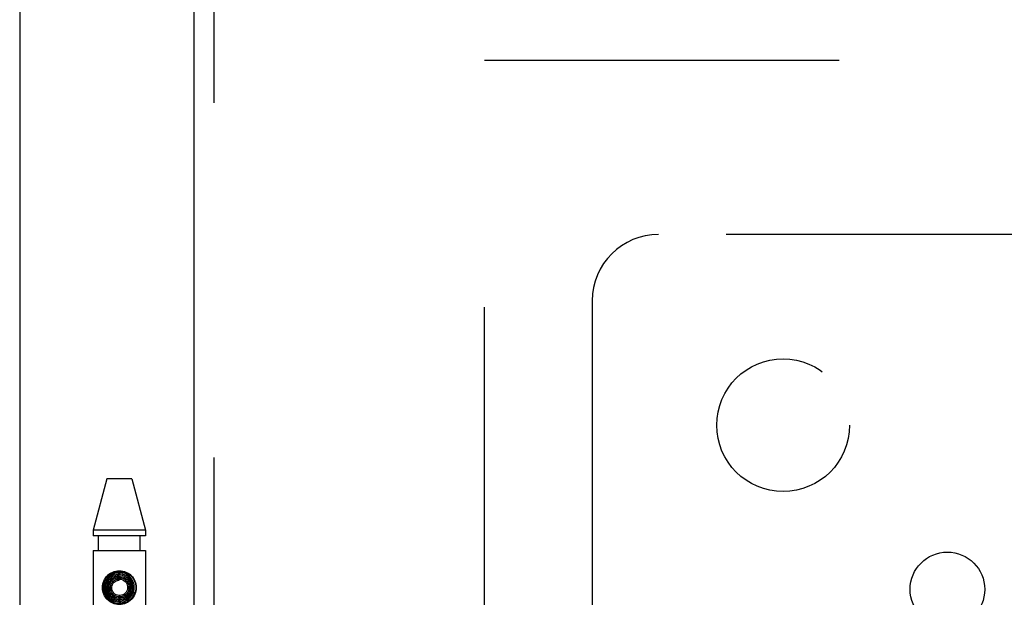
# Model space of a CAD drawing. Header units: inches. Extents: x 0 to 243, y 0 to 157.
# Tile 160 of 256: x 44.44 to 48.15, y 109.55 to 111.72. Entities that reach past the tile are written whole.
import ezdxf

# ---------------------------------------------------------------- set-up
doc = ezdxf.new("R2010")
doc.units = ezdxf.units.IN
doc.header["$LTSCALE"] = 13.357143
doc.header["$MEASUREMENT"] = 0
doc.linetypes.add('HIDDEN', pattern=[0.2, 0.1, -0.1])
doc.layers.get('0').update_dxf_attribs({"linetype": 'CONTINUOUS'})
for name, color, linetype in [('DEFAULT_2', 8, 'HIDDEN'), ('LEFTHAND_DOOR_ASSEMBLY', 7, 'CONTINUOUS'), ('SUBPANEL', 7, 'CONTINUOUS')]:
    doc.layers.add(name, color=color, linetype=linetype)

msp = doc.modelspace()

# ---------------------------------------------------------------- linework, layer by layer
at = {"color": 3, "linetype": 'Continuous'}
msp.add_line((44.4385, 117.7051), (44.4385, 41.1754), dxfattribs=at)
at = {"layer": 'DEFAULT_2', "color": 8, "linetype": 'HIDDEN'}
for p, q in [((46.1885, 42.5194), (46.1885, 111.6234)), ((46.1885, 111.5714), (72.7925, 111.5714))]:
    msp.add_line(p, q, dxfattribs=at)
at = {"layer": 'LEFTHAND_DOOR_ASSEMBLY', "color": 3, "linetype": 'Continuous'}
msp.add_line((45.0942, 112.7464), (45.0942, 41.3964), dxfattribs=at)
at = {"layer": 'LEFTHAND_DOOR_ASSEMBLY', "color": 8, "linetype": 'HIDDEN'}
for p, q in [((45.1692, 112.7464), (45.1692, 41.3964)), ((44.7672, 109.9944), (44.7157, 109.8004)), ((44.8602, 109.9944), (44.7672, 109.9944)), ((44.8602, 109.9944), (44.9117, 109.8004)), ((44.7157, 109.8004), (44.7157, 109.7794)), ((44.9117, 109.8004), (44.7157, 109.8004)), ((44.9117, 109.8004), (44.9117, 109.7794)), ((44.9117, 109.7794), (44.7157, 109.7794)), ((44.7352, 109.7244), (44.7352, 109.7794)), ((44.8922, 109.7244), (44.8922, 109.7794)), ((44.7157, 109.7244), (44.7157, 106.5421)), ((44.7157, 109.7244), (44.9117, 109.7244)), ((44.9117, 109.7244), (44.9117, 106.5421)), ((44.8137, 109.6119), (44.8137, 109.6269)), ((44.8575, 109.5702), (44.8717, 109.5656)), ((44.8422, 109.5477), (44.8427, 109.5482)), ((44.8427, 109.5482), (44.8431, 109.5485)), ((44.8431, 109.5485), (44.8435, 109.5489)), ((44.8435, 109.5489), (44.8439, 109.5493))]:
    msp.add_line(p, q, dxfattribs=at)
for points in [[(44.7601, 109.6184), (44.7647, 109.6247), (44.7701, 109.6302), (44.7763, 109.635), (44.7831, 109.639), (44.7904, 109.642), (44.798, 109.6442), (44.8058, 109.6455), (44.8137, 109.6459), (44.8216, 109.6455), (44.8294, 109.6442), (44.837, 109.642), (44.8443, 109.639), (44.8511, 109.635), (44.8573, 109.6302), (44.8627, 109.6247), (44.8674, 109.6184)], [(44.8357, 109.5337), (44.8431, 109.5374), (44.8499, 109.5423), (44.8559, 109.548), (44.8609, 109.5547), (44.8649, 109.562), (44.8678, 109.5698), (44.8695, 109.578), (44.87, 109.5864), (44.8692, 109.5948), (44.8671, 109.6029), (44.8639, 109.6107), (44.8596, 109.6179), (44.8542, 109.6244), (44.8479, 109.6301), (44.8408, 109.6347), (44.8331, 109.6383), (44.8249, 109.6407), (44.8165, 109.6418), (44.8079, 109.6417), (44.7995, 109.6404), (44.7914, 109.6378), (44.7837, 109.634)], [(44.7837, 109.634), (44.7766, 109.6291), (44.7704, 109.6232), (44.765, 109.6165), (44.7607, 109.609), (44.7576, 109.6009), (44.7556, 109.5925), (44.755, 109.5839), (44.7556, 109.5752), (44.7575, 109.5667), (44.7606, 109.5586), (44.7648, 109.551), (44.7702, 109.5441), (44.7765, 109.5381), (44.7836, 109.533), (44.7915, 109.5291), (44.7998, 109.5263), (44.8084, 109.5248), (44.8172, 109.5245), (44.826, 109.5255), (44.8345, 109.5279), (44.8426, 109.5314), (44.8501, 109.5361)], [(44.7939, 109.6334), (44.7867, 109.6299), (44.78, 109.6254), (44.7742, 109.62), (44.7692, 109.6137), (44.7652, 109.6067), (44.7622, 109.5991), (44.7605, 109.5912), (44.76, 109.5831), (44.7607, 109.5751), (44.7626, 109.5671), (44.7656, 109.5596), (44.7698, 109.5526), (44.775, 109.5463), (44.7811, 109.5408), (44.7879, 109.5363), (44.7954, 109.5329), (44.8033, 109.5306), (44.8115, 109.5295), (44.8197, 109.5297), (44.8279, 109.5311), (44.8357, 109.5337)], [(44.8034, 109.631), (44.7963, 109.629), (44.7896, 109.6258), (44.7834, 109.6217), (44.7779, 109.6166), (44.7732, 109.6108), (44.7695, 109.6043), (44.7669, 109.5972), (44.7654, 109.5899), (44.765, 109.5823), (44.7658, 109.5748), (44.7677, 109.5675), (44.7708, 109.5606), (44.7748, 109.5542), (44.7799, 109.5485), (44.7857, 109.5436), (44.7923, 109.5397), (44.7993, 109.5368), (44.8068, 109.535), (44.8145, 109.5344), (44.8221, 109.535), (44.8296, 109.5368)], [(44.8137, 109.6269), (44.8125, 109.627), (44.8057, 109.6263), (44.7991, 109.6246), (44.7928, 109.6219), (44.787, 109.6182), (44.7819, 109.6136), (44.7776, 109.6083), (44.7741, 109.6023), (44.7717, 109.5958), (44.7703, 109.589), (44.77, 109.5821), (44.7708, 109.5752), (44.7727, 109.5684), (44.7756, 109.5621), (44.7795, 109.5563), (44.7843, 109.5511), (44.7899, 109.5468), (44.7961, 109.5434), (44.8027, 109.541), (44.8097, 109.5397), (44.8168, 109.5395)], [(44.7737, 109.6013), (44.777, 109.6074), (44.7812, 109.6129), (44.7863, 109.6176), (44.792, 109.6215), (44.7983, 109.6244), (44.8049, 109.6262), (44.8117, 109.6269), (44.8186, 109.6266), (44.8253, 109.6251), (44.8316, 109.6226), (44.8374, 109.6191), (44.8426, 109.6148), (44.847, 109.6096), (44.8506, 109.6039), (44.8531, 109.5976), (44.8546, 109.591), (44.855, 109.5843), (44.8543, 109.5777), (44.8525, 109.5712), (44.8498, 109.5652)], [(44.8498, 109.5652), (44.8461, 109.5597), (44.8415, 109.5548), (44.8362, 109.5508), (44.8304, 109.5477), (44.8242, 109.5456), (44.8177, 109.5446), (44.8111, 109.5446), (44.8047, 109.5457), (44.7985, 109.5478), (44.7928, 109.5509), (44.7877, 109.5548), (44.7833, 109.5596), (44.7797, 109.565), (44.7771, 109.5709), (44.7755, 109.5771), (44.775, 109.5835), (44.7755, 109.5899), (44.777, 109.596), (44.7795, 109.6019), (44.783, 109.6072)], [(44.8417, 109.5622), (44.8374, 109.5579), (44.8326, 109.5544), (44.8272, 109.5518), (44.8215, 109.5501), (44.8156, 109.5495), (44.8097, 109.5498), (44.8039, 109.5511), (44.7985, 109.5534), (44.7935, 109.5565), (44.7891, 109.5604), (44.7855, 109.565), (44.7828, 109.5702), (44.7809, 109.5757), (44.78, 109.5814), (44.7801, 109.5871), (44.7812, 109.5928), (44.7833, 109.5982), (44.7862, 109.6031), (44.7899, 109.6074)], [(44.783, 109.6072), (44.7873, 109.6119), (44.7922, 109.6158), (44.7977, 109.6188), (44.8037, 109.6208), (44.8099, 109.6218), (44.8161, 109.6218), (44.8222, 109.6208), (44.8281, 109.6187), (44.8335, 109.6158), (44.8384, 109.6119), (44.8425, 109.6073), (44.8458, 109.6022), (44.8482, 109.5965), (44.8496, 109.5906), (44.85, 109.5845), (44.8493, 109.5784), (44.8477, 109.5726), (44.8451, 109.5671), (44.8417, 109.5622)], [(44.8321, 109.5601), (44.8274, 109.5574), (44.8224, 109.5555), (44.8172, 109.5546), (44.8119, 109.5546), (44.8067, 109.5555), (44.8018, 109.5573), (44.7973, 109.5599), (44.7933, 109.5633), (44.79, 109.5673), (44.7875, 109.5718), (44.7858, 109.5767), (44.785, 109.5818), (44.7852, 109.5869), (44.7862, 109.5919), (44.7881, 109.5966), (44.7908, 109.6009), (44.7942, 109.6047), (44.7982, 109.6077)], [(44.7899, 109.6074), (44.7942, 109.6111), (44.7991, 109.6139), (44.8044, 109.6158), (44.81, 109.6168), (44.8156, 109.6168), (44.8211, 109.6159), (44.8264, 109.614), (44.8312, 109.6113), (44.8355, 109.6078), (44.8391, 109.6036), (44.8419, 109.5988), (44.8438, 109.5937), (44.8448, 109.5883), (44.8449, 109.5829), (44.844, 109.5775), (44.8422, 109.5724), (44.8396, 109.5677), (44.8361, 109.5635), (44.8321, 109.5601)], [(44.8296, 109.5368), (44.8368, 109.5397), (44.8434, 109.5436), (44.8494, 109.5485), (44.8546, 109.5543), (44.8588, 109.5609), (44.862, 109.568), (44.864, 109.5755), (44.8649, 109.5832), (44.8646, 109.5911), (44.8632, 109.5988), (44.8605, 109.6062), (44.8568, 109.6131), (44.852, 109.6194), (44.8464, 109.6249), (44.8399, 109.6295), (44.8328, 109.633), (44.8253, 109.6355), (44.8174, 109.6368), (44.8095, 109.6368), (44.8016, 109.6357), (44.7939, 109.6334)], [(44.7982, 109.6077), (44.8026, 109.61), (44.8074, 109.6114), (44.8124, 109.612), (44.8137, 109.6119)], [(44.8168, 109.5395), (44.8238, 109.5404), (44.8307, 109.5424), (44.8371, 109.5455), (44.843, 109.5496), (44.8482, 109.5545), (44.8526, 109.5602), (44.856, 109.5665), (44.8584, 109.5733), (44.8597, 109.5804), (44.8599, 109.5877), (44.859, 109.5949), (44.8569, 109.6019), (44.8538, 109.6084), (44.8496, 109.6145), (44.8446, 109.6198), (44.8388, 109.6243), (44.8324, 109.6278), (44.8254, 109.6303), (44.8182, 109.6317), (44.8108, 109.6319), (44.8034, 109.631)], [(44.8575, 109.5702), (44.8569, 109.5686), (44.8537, 109.5621), (44.8496, 109.5561), (44.8446, 109.5509), (44.8388, 109.5465), (44.8325, 109.5432), (44.8257, 109.5408), (44.8186, 109.5396), (44.8114, 109.5395), (44.8044, 109.5406), (44.7976, 109.5428), (44.7912, 109.546), (44.7855, 109.5501), (44.7805, 109.5551), (44.7764, 109.5608), (44.7732, 109.5671), (44.7711, 109.5739), (44.7701, 109.5808), (44.7702, 109.5878), (44.7714, 109.5947), (44.7737, 109.6013)], [(44.8439, 109.5493), (44.8442, 109.5496), (44.8444, 109.5498), (44.8447, 109.5501), (44.845, 109.5504), (44.8453, 109.5507), (44.8456, 109.551), (44.8459, 109.5513), (44.8463, 109.5517), (44.8466, 109.5521), (44.847, 109.5525), (44.8474, 109.5529), (44.8478, 109.5534), (44.8482, 109.5538), (44.8486, 109.5544), (44.8491, 109.5549), (44.8495, 109.5555), (44.85, 109.5561), (44.8505, 109.5567), (44.851, 109.5574), (44.8515, 109.5581), (44.852, 109.5589), (44.8525, 109.5597), (44.853, 109.5605), (44.8535, 109.5614), (44.854, 109.5623), (44.8545, 109.5633), (44.8551, 109.5643), (44.8556, 109.5654), (44.8561, 109.5665), (44.8566, 109.5677), (44.8571, 109.5689), (44.8575, 109.5702)], [(44.8624, 109.5686), (44.8618, 109.5672), (44.8612, 109.5659), (44.8606, 109.5647), (44.86, 109.5635), (44.8594, 109.5624), (44.8587, 109.5613), (44.8581, 109.5603), (44.8575, 109.5594), (44.8569, 109.5585), (44.8563, 109.5577), (44.8557, 109.5569), (44.8551, 109.5561), (44.8545, 109.5554), (44.8539, 109.5547), (44.8534, 109.5541), (44.8528, 109.5535), (44.8523, 109.553), (44.8517, 109.5524), (44.8512, 109.552), (44.8508, 109.5515), (44.8503, 109.5511), (44.8498, 109.5506), (44.8494, 109.5502), (44.8489, 109.5499), (44.8485, 109.5495), (44.8481, 109.5492), (44.8477, 109.5489), (44.8473, 109.5486), (44.8469, 109.5483), (44.8466, 109.5481), (44.8462, 109.5478)], [(44.8674, 109.5505), (44.8627, 109.5442), (44.8573, 109.5387), (44.8511, 109.5339), (44.8443, 109.5299), (44.837, 109.5269), (44.8294, 109.5247), (44.8216, 109.5234), (44.8137, 109.523), (44.8058, 109.5234), (44.798, 109.5247), (44.7904, 109.5269), (44.7831, 109.5299), (44.7763, 109.5339), (44.7701, 109.5387), (44.7647, 109.5442), (44.7601, 109.5505)], [(44.8501, 109.5361), (44.8569, 109.5418), (44.8627, 109.5485), (44.8675, 109.556), (44.8712, 109.5641), (44.8717, 109.5656)]]:
    msp.add_lwpolyline(points, dxfattribs=at)
for radius in [0.0635, 0.0625]:
    msp.add_circle((44.8137, 109.5844), radius, dxfattribs=at)
at = {"layer": 'SUBPANEL', "color": 8, "linetype": 'HIDDEN'}
for p, q in [((48.4344, 110.9152), (46.8447, 110.9152)), ((46.5947, 110.6652), (46.5947, 109.0755))]:
    msp.add_line(p, q, dxfattribs=at)
for centre, radius in [((47.3135, 110.1964), 0.25), ((47.9322, 109.5777), 0.1405)]:
    msp.add_circle(centre, radius, dxfattribs=at)
msp.add_arc((46.8447, 110.6652), 0.25, 90, 180, dxfattribs=at)

doc.saveas('drawing.dxf')
